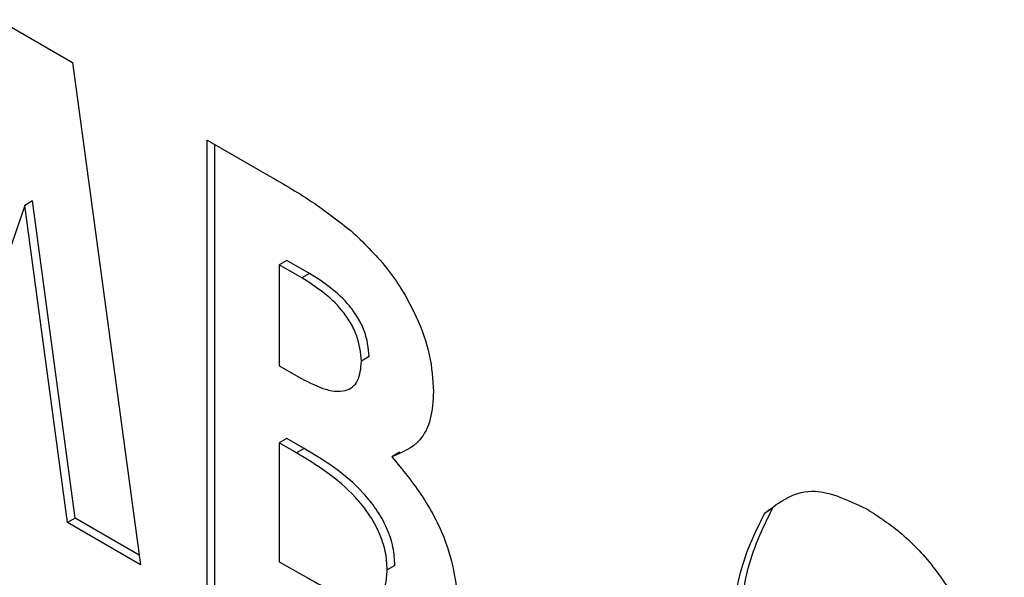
# Model space of a CAD drawing. Header units: inches. Extents: x 0.6 to 33.8, y 0 to 21.7.
# Tile 162 of 172: x 29.2741 to 29.2967, y 18.1787 to 18.1915. Entities that reach past the tile are written whole.
import ezdxf

# ---------------------------------------------------------------- set-up
doc = ezdxf.new("R2010")
doc.units = ezdxf.units.IN
doc.header["$MEASUREMENT"] = 0

msp = doc.modelspace()

# ---------------------------------------------------------------- linework, layer by layer
at = {"color": 7, "linetype": 'Continuous'}
for p, q in [((29.273566, 18.191543), (29.275265, 18.190562)), ((29.275265, 18.190562), (29.276821, 18.179031)), ((29.278356, 18.188778), (29.279831, 18.187926)), ((29.278356, 18.178146), (29.278356, 18.188778)), ((29.278533, 18.178248), (29.278533, 18.188676)), ((29.274342, 18.187382), (29.274166, 18.18728)), ((29.275325, 18.180099), (29.274342, 18.187382)), ((29.274166, 18.18728), (29.272251, 18.18167)), ((29.275149, 18.179997), (29.274166, 18.18728)), ((29.280185, 18.186017), (29.280008, 18.185915)), ((29.280704, 18.185718), (29.280185, 18.186017)), ((29.280008, 18.185915), (29.280008, 18.183598)), ((29.280527, 18.185616), (29.280008, 18.185915)), ((29.280704, 18.185718), (29.280527, 18.185616)), ((29.282074, 18.183807), (29.281897, 18.183705)), ((29.280008, 18.183598), (29.280447, 18.183345)), ((29.280185, 18.181928), (29.280008, 18.181826)), ((29.28058, 18.1817), (29.280185, 18.181928)), ((29.280008, 18.181826), (29.280008, 18.1791)), ((29.280403, 18.181598), (29.280008, 18.181826)), ((29.28058, 18.1817), (29.280403, 18.181598)), ((29.282771, 18.181611), (29.282594, 18.181509)), ((29.291329, 18.180319), (29.291152, 18.180217)), ((29.275325, 18.180099), (29.275149, 18.179997)), ((29.276792, 18.179253), (29.275325, 18.180099)), ((29.276821, 18.179031), (29.275149, 18.179997)), ((29.280008, 18.1791), (29.280484, 18.178825)), ((29.282664, 18.179015), (29.282487, 18.178913))]:
    msp.add_line(p, q, dxfattribs=at)
for points, knots in [([(29.279831, 18.187926), (29.280185, 18.187722), (29.280816, 18.187357), (29.281436, 18.186868), (29.281709, 18.186652)], [0, 0, 0, 0, 0.560274, 1, 1, 1, 1]), ([(29.281709, 18.186652), (29.281987, 18.186381), (29.282543, 18.18584), (29.283142, 18.184822), (29.283499, 18.183834), (29.283533, 18.183282), (29.28355, 18.183006)], [0, 0, 0, 0, 0.2801282, 0.5598018, 0.7797935, 1, 1, 1, 1]), ([(29.281897, 18.183705), (29.281877, 18.183901), (29.281847, 18.184195), (29.281644, 18.184601), (29.281257, 18.185147), (29.280851, 18.185408), (29.280527, 18.185616)], [0, 0, 0, 0, 0.249584, 0.375361, 0.501266, 1, 1, 1, 1]), ([(29.282074, 18.183807), (29.282054, 18.184003), (29.282024, 18.184297), (29.28182, 18.184703), (29.281434, 18.185249), (29.281028, 18.18551), (29.280704, 18.185718)], [0, 0, 0, 0, 0.249584, 0.375361, 0.501266, 1, 1, 1, 1]), ([(29.280447, 18.183345), (29.280636, 18.183244), (29.281011, 18.183043), (29.281514, 18.182969), (29.281852, 18.183214), (29.281882, 18.183541), (29.281897, 18.183705)], [0, 0, 0, 0, 0.28109, 0.560548, 0.780097, 1, 1, 1, 1]), ([(29.28355, 18.183006), (29.283536, 18.182788), (29.283509, 18.182352), (29.283215, 18.181766), (29.28283, 18.181606), (29.282594, 18.181509)], [0, 0, 0, 0, 0.280305, 0.560457, 1, 1, 1, 1]), ([(29.282664, 18.179015), (29.282656, 18.179152), (29.282641, 18.179428), (29.282486, 18.179883), (29.282242, 18.180312), (29.281639, 18.181061), (29.28105, 18.181416), (29.28058, 18.1817)], [0, 0, 0, 0, 0.125208, 0.250275, 0.3755, 0.500774, 1, 1, 1, 1]), ([(29.282487, 18.178913), (29.28248, 18.17905), (29.282464, 18.179325), (29.28231, 18.179781), (29.282066, 18.18021), (29.281462, 18.180959), (29.280873, 18.181314), (29.280403, 18.181598)], [0, 0, 0, 0, 0.125208, 0.250275, 0.3755, 0.500774, 1, 1, 1, 1]), ([(29.282594, 18.181509), (29.282839, 18.18121), (29.283329, 18.180614), (29.284003, 18.179317), (29.284088, 18.178427), (29.28414, 18.177884)], [0, 0, 0, 0, 0.281283, 0.5617, 1, 1, 1, 1]), ([(29.291152, 18.180217), (29.291505, 18.180479), (29.292135, 18.180949), (29.29308, 18.180505), (29.293496, 18.18031)], [0, 0, 0, 0, 0.558689, 1, 1, 1, 1]), ([(29.290573, 18.176509), (29.290579, 18.177335), (29.290589, 18.178806), (29.291103, 18.179858), (29.291329, 18.180319)], [0, 0, 0, 0, 0.561096, 1, 1, 1, 1]), ([(29.293496, 18.18031), (29.29377, 18.180133), (29.294316, 18.179779), (29.295081, 18.178955), (29.295704, 18.177966), (29.296566, 18.175841), (29.296614, 18.174204), (29.296652, 18.172895)], [0, 0, 0, 0, 0.125414, 0.250643, 0.375848, 0.501286, 1, 1, 1, 1]), ([(29.290396, 18.176407), (29.290402, 18.177232), (29.290412, 18.178704), (29.290927, 18.179756), (29.291152, 18.180217)], [0, 0, 0, 0, 0.561096, 1, 1, 1, 1]), ([(29.280484, 18.178825), (29.280918, 18.17858), (29.281459, 18.178274), (29.282065, 18.178196), (29.282312, 18.178303), (29.282466, 18.178552), (29.28248, 18.178793), (29.282487, 18.178913)], [0, 0, 0, 0, 0.500037, 0.625162, 0.750129, 0.874962, 1, 1, 1, 1])]:
    msp.add_open_spline(points, degree=3, knots=knots, dxfattribs=at)

doc.saveas('drawing.dxf')
